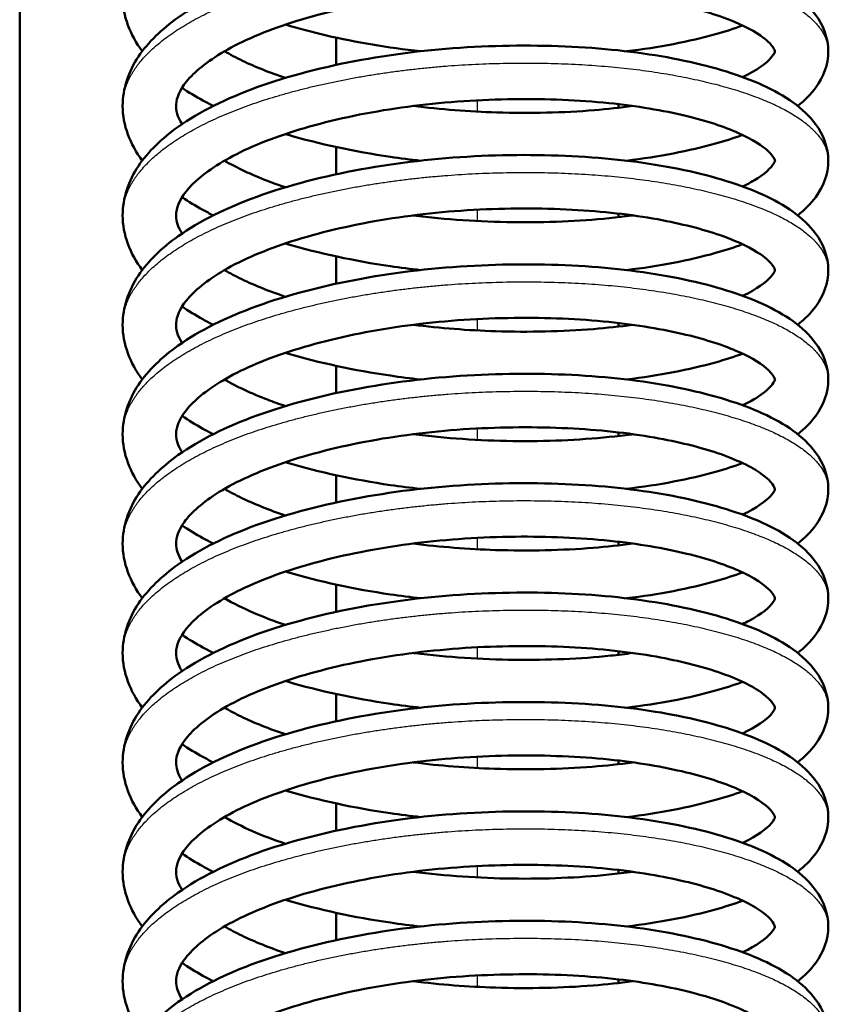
# Model space of a CAD drawing. Header units: millimetres. Extents: x 70 to 1011, y -602 to 1647.
# Tile 16 of 93: x 196 to 212, y 409 to 429. Entities that reach past the tile are written whole.
import ezdxf

# ---------------------------------------------------------------- set-up
doc = ezdxf.new("R2010")
doc.units = ezdxf.units.MM
doc.header["$LTSCALE"] = 0.75
doc.layers.add('Visible', color=7, linetype='Continuous', lineweight=50)
doc.layers.add('Visible Narrow', color=7, linetype='Continuous', lineweight=25)

msp = doc.modelspace()

# ---------------------------------------------------------------- linework, layer by layer
at = {"layer": 'Visible'}
msp.add_line((195.624, 349.32, 12.317), (195.624, 463.688, 12.317), dxfattribs=at)
for points, knots in [([(198.142, 428.204, -13.52), (197.891, 428.538, -12.936), (197.739, 428.931, -12.325), (197.739, 429.682, -11.192), (197.859, 430.035, -10.648), (198.264, 430.64, -9.61), (198.543, 430.907, -9.104), (199.32, 431.457, -8.034), (199.871, 431.731, -7.483), (201.138, 432.19, -6.576), (201.873, 432.381, -6.211), (203.388, 432.657, -5.755), (204.183, 432.749, -5.646), (205.738, 432.828, -5.677), (206.518, 432.824, -5.815), (207.972, 432.728, -6.308), (208.666, 432.635, -6.669), (209.894, 432.374, -7.571), (210.441, 432.206, -8.124), (211.356, 431.789, -9.365), (211.732, 431.534, -10.073), (212.136, 430.986, -11.235), (212.239, 430.722, -11.695), (212.239, 430.182, -12.597), (212.137, 429.919, -13.056), (211.878, 429.566, -13.802), (211.754, 429.442, -14.096), (211.61, 429.328, -14.383)], [93.390831, 93.390831, 93.390831, 93.390831, 93.606227, 93.606227, 93.798639, 93.798639, 93.986627, 93.986627, 94.228308, 94.228308, 94.473953, 94.473953, 94.709974, 94.709974, 94.941142, 94.941142, 95.171529, 95.171529, 95.404784, 95.404784, 95.650707, 95.650707, 95.808752, 95.808752, 95.966113, 95.966113, 96.068229, 96.068229, 96.068229, 96.068229]), ([(198.142, 425.956, -12.678), (197.891, 426.291, -12.094), (197.739, 426.683, -11.483), (197.739, 427.434, -10.35), (197.859, 427.787, -9.806), (198.264, 428.393, -8.768), (198.543, 428.659, -8.262), (199.32, 429.21, -7.192), (199.871, 429.484, -6.641), (201.138, 429.943, -5.734), (201.873, 430.134, -5.369), (203.388, 430.41, -4.913), (204.183, 430.501, -4.804), (205.738, 430.581, -4.835), (206.518, 430.576, -4.973), (207.972, 430.481, -5.466), (208.666, 430.388, -5.827), (209.894, 430.127, -6.729), (210.441, 429.958, -7.282), (211.356, 429.541, -8.523), (211.732, 429.286, -9.231), (212.136, 428.738, -10.393), (212.239, 428.474, -10.853), (212.239, 427.934, -11.755), (212.137, 427.672, -12.214), (211.878, 427.319, -12.96), (211.754, 427.194, -13.254), (211.61, 427.081, -13.542)], [88.986049, 88.986049, 88.986049, 88.986049, 89.201444, 89.201444, 89.393857, 89.393857, 89.581844, 89.581844, 89.823525, 89.823525, 90.069171, 90.069171, 90.305191, 90.305191, 90.536359, 90.536359, 90.766747, 90.766747, 91.000002, 91.000002, 91.245924, 91.245924, 91.40397, 91.40397, 91.561331, 91.561331, 91.663446, 91.663446, 91.663446, 91.663446]), ([(210.479, 427.674, -14.637), (210.77, 427.812, -14.105), (210.97, 427.962, -13.514), (211.144, 428.163, -12.355), (211.139, 428.193, -11.781), (211.138, 428.215, -10.809), (211.138, 428.237, -10.402), (211.058, 428.351, -9.591), (210.974, 428.438, -9.185), (210.667, 428.649, -8.282), (210.404, 428.781, -7.79), (209.729, 429.024, -6.878), (209.3, 429.138, -6.455), (208.301, 429.329, -5.718), (207.709, 429.4, -5.407), (206.447, 429.477, -4.968), (205.758, 429.48, -4.842), (204.387, 429.413, -4.803), (203.689, 429.338, -4.89), (202.384, 429.117, -5.267), (201.759, 428.968, -5.561), (200.674, 428.622, -6.312), (200.198, 428.416, -6.779), (199.473, 427.996, -7.805), (199.208, 427.775, -8.374), (198.902, 427.397, -9.536), (198.848, 427.246, -10.138), (198.833, 426.991, -11.286), (198.861, 426.859, -11.843), (198.959, 426.705, -12.377)], [8.723904, 8.723904, 8.723904, 8.723904, 8.910497, 8.910497, 9.080534, 9.080534, 9.202147, 9.202147, 9.327343, 9.327343, 9.495318, 9.495318, 9.675433, 9.675433, 9.872175, 9.872175, 10.077045, 10.077045, 10.283887, 10.283887, 10.489987, 10.489987, 10.693387, 10.693387, 10.887372, 10.887372, 11.071295, 11.071295, 11.240124, 11.240124, 11.240124, 11.240124]), ([(203.858, 428.204, -18.573), (203.191, 428.278, -18.488), (202.534, 428.388, -18.312), (201.635, 428.596, -17.936), (201.354, 428.67, -17.795), (201.083, 428.751, -17.638)], [97.0194772, 97.0194772, 97.0194772, 97.0194772, 97.2218749, 97.2218749, 97.318214, 97.318214, 97.318214, 97.318214]), ([(210.478, 428.733, -16.073), (210.303, 428.669, -16.273), (210.118, 428.61, -16.464), (209.385, 428.404, -17.14), (208.76, 428.283, -17.565), (208.09, 428.204, -17.888)], [96.2799365, 96.2799365, 96.2799365, 96.2799365, 96.3614444, 96.3614444, 96.5852954, 96.5852954, 96.5852954, 96.5852954]), ([(198.142, 423.709, -11.836), (197.891, 424.043, -11.252), (197.739, 424.436, -10.641), (197.739, 425.187, -9.508), (197.859, 425.54, -8.964), (198.264, 426.145, -7.926), (198.543, 426.412, -7.42), (199.32, 426.962, -6.35), (199.871, 427.236, -5.799), (201.138, 427.695, -4.892), (201.873, 427.886, -4.527), (203.388, 428.162, -4.071), (204.183, 428.254, -3.963), (205.738, 428.333, -3.994), (206.518, 428.329, -4.131), (207.972, 428.233, -4.624), (208.666, 428.14, -4.985), (209.894, 427.879, -5.887), (210.441, 427.711, -6.44), (211.356, 427.294, -7.681), (211.732, 427.039, -8.389), (212.136, 426.491, -9.551), (212.239, 426.227, -10.011), (212.239, 425.687, -10.913), (212.137, 425.424, -11.372), (211.878, 425.071, -12.118), (211.754, 424.947, -12.412), (211.61, 424.833, -12.7)], [84.581266, 84.581266, 84.581266, 84.581266, 84.796662, 84.796662, 84.989074, 84.989074, 85.177062, 85.177062, 85.418743, 85.418743, 85.664388, 85.664388, 85.900409, 85.900409, 86.131577, 86.131577, 86.361965, 86.361965, 86.595219, 86.595219, 86.841142, 86.841142, 86.999187, 86.999187, 87.156548, 87.156548, 87.258664, 87.258664, 87.258664, 87.258664]), ([(199.832, 428.204, -15.313), (199.946, 428.138, -15.475), (200.07, 428.072, -15.63), (200.463, 427.884, -16.072), (200.76, 427.765, -16.341), (201.083, 427.656, -16.579)], [7.4510942, 7.4510942, 7.4510942, 7.4510942, 7.513371, 7.513371, 7.6373451, 7.6373451, 7.6373451, 7.6373451]), ([(199.601, 427.08, -15.658), (199.528, 427.117, -15.585), (199.457, 427.154, -15.511), (199.236, 427.276, -15.27), (199.093, 427.363, -15.097), (198.959, 427.454, -14.919)], [93.1081299, 93.1081299, 93.1081299, 93.1081299, 93.1408903, 93.1408903, 93.2127247, 93.2127247, 93.2127247, 93.2127247]), ([(210.478, 425.427, -13.796), (210.597, 425.483, -13.579), (210.701, 425.54, -13.354), (210.998, 425.73, -12.565), (211.101, 425.861, -11.957), (211.15, 425.964, -10.802), (211.148, 425.946, -10.25), (211.12, 426.016, -9.319), (211.085, 426.074, -8.936), (210.892, 426.259, -8.01), (210.682, 426.397, -7.471), (210.106, 426.652, -6.496), (209.736, 426.774, -6.047), (208.846, 426.989, -5.237), (208.304, 427.08, -4.879), (207.116, 427.201, -4.322), (206.449, 427.229, -4.127), (205.097, 427.212, -3.946), (204.394, 427.166, -3.961), (203.049, 426.997, -4.197), (202.39, 426.871, -4.422), (201.212, 426.562, -5.053), (200.677, 426.375, -5.467), (199.817, 425.97, -6.413), (199.476, 425.748, -6.954), (199.028, 425.339, -8.084), (198.911, 425.154, -8.684), (198.818, 424.848, -9.931), (198.826, 424.722, -10.589), (198.923, 424.52, -11.33), (198.94, 424.49, -11.437), (198.96, 424.459, -11.543)], [12.752834, 12.752834, 12.752834, 12.752834, 12.828475, 12.828475, 13.01202, 13.01202, 13.176716, 13.176716, 13.292222, 13.292222, 13.465923, 13.465923, 13.640466, 13.640466, 13.832685, 13.832685, 14.035847, 14.035847, 14.241977, 14.241977, 14.448614, 14.448614, 14.653361, 14.653361, 14.850815, 14.850815, 15.038179, 15.038179, 15.236873, 15.236873, 15.270471, 15.270471, 15.270471, 15.270471]), ([(203.71, 427.08, -17.688), (204.272, 427.009, -17.787), (204.854, 426.964, -17.815), (206.111, 426.926, -17.714), (206.798, 426.942, -17.55), (207.702, 427.016, -17.179), (207.964, 427.045, -17.05), (208.217, 427.08, -16.904)], [7.9298289, 7.9298289, 7.9298289, 7.9298289, 8.1017745, 8.1017745, 8.3082002, 8.3082002, 8.3957195, 8.3957195, 8.3957195, 8.3957195]), ([(203.86, 425.956, -17.731), (203.651, 425.979, -17.705), (203.445, 426.006, -17.67), (202.497, 426.144, -17.468), (201.775, 426.299, -17.192), (201.113, 426.495, -16.814), (201.099, 426.499, -16.806), (201.084, 426.504, -16.797)], [92.6138689, 92.6138689, 92.6138689, 92.6138689, 92.676854, 92.676854, 92.9075445, 92.9075445, 92.9127976, 92.9127976, 92.9127976, 92.9127976]), ([(210.479, 426.486, -15.23), (210.304, 426.422, -15.43), (210.118, 426.363, -15.622), (209.385, 426.157, -16.298), (208.76, 426.036, -16.723), (208.09, 425.956, -17.046)], [91.8750742, 91.8750742, 91.8750742, 91.8750742, 91.956662, 91.956662, 92.180513, 92.180513, 92.180513, 92.180513]), ([(198.142, 421.461, -10.994), (197.891, 421.796, -10.41), (197.739, 422.188, -9.799), (197.739, 422.939, -8.666), (197.859, 423.292, -8.122), (198.264, 423.898, -7.084), (198.543, 424.164, -6.578), (199.32, 424.715, -5.508), (199.871, 424.989, -4.957), (201.138, 425.448, -4.05), (201.873, 425.639, -3.685), (203.388, 425.915, -3.229), (204.183, 426.006, -3.121), (205.738, 426.086, -3.152), (206.518, 426.081, -3.289), (207.972, 425.986, -3.782), (208.666, 425.893, -4.143), (209.894, 425.632, -5.045), (210.441, 425.463, -5.598), (211.356, 425.046, -6.839), (211.732, 424.791, -7.547), (212.136, 424.243, -8.709), (212.239, 423.979, -9.169), (212.239, 423.439, -10.071), (212.137, 423.177, -10.53), (211.878, 422.824, -11.276), (211.754, 422.699, -11.57), (211.61, 422.586, -11.858)], [80.176484, 80.176484, 80.176484, 80.176484, 80.391879, 80.391879, 80.584292, 80.584292, 80.772279, 80.772279, 81.01396, 81.01396, 81.259606, 81.259606, 81.495626, 81.495626, 81.726795, 81.726795, 81.957182, 81.957182, 82.190437, 82.190437, 82.43636, 82.43636, 82.594405, 82.594405, 82.751766, 82.751766, 82.853881, 82.853881, 82.853881, 82.853881]), ([(199.832, 425.956, -14.472), (200.085, 425.81, -14.828), (200.384, 425.669, -15.156), (200.834, 425.495, -15.546), (200.956, 425.451, -15.644), (201.083, 425.409, -15.736)], [11.4804629, 11.4804629, 11.4804629, 11.4804629, 11.6179555, 11.6179555, 11.6665546, 11.6665546, 11.6665546, 11.6665546]), ([(199.601, 424.833, -14.816), (199.528, 424.869, -14.743), (199.457, 424.907, -14.669), (199.237, 425.028, -14.428), (199.094, 425.115, -14.256), (198.96, 425.206, -14.078)], [88.7033474, 88.7033474, 88.7033474, 88.7033474, 88.7361079, 88.7361079, 88.8077838, 88.8077838, 88.8077838, 88.8077838]), ([(210.479, 423.179, -12.953), (210.767, 423.316, -12.426), (210.965, 423.464, -11.843), (211.144, 423.666, -10.691), (211.139, 423.698, -10.116), (211.139, 423.719, -9.15), (211.138, 423.739, -8.75), (211.063, 423.851, -7.932), (210.978, 423.94, -7.513), (210.668, 424.154, -6.599), (210.405, 424.285, -6.108), (209.731, 424.528, -5.196), (209.302, 424.642, -4.773), (208.303, 424.833, -4.035), (207.712, 424.905, -3.724), (206.45, 424.982, -3.285), (205.761, 424.985, -3.159), (204.39, 424.919, -3.119), (203.692, 424.844, -3.206), (202.386, 424.623, -3.582), (201.762, 424.474, -3.875), (200.676, 424.127, -4.626), (200.199, 423.922, -5.093), (199.474, 423.502, -6.119), (199.209, 423.281, -6.687), (198.902, 422.903, -7.85), (198.848, 422.752, -8.452), (198.832, 422.496, -9.6), (198.861, 422.364, -10.158), (198.959, 422.21, -10.694)], [16.782329, 16.782329, 16.782329, 16.782329, 16.966862, 16.966862, 17.137215, 17.137215, 17.2567, 17.2567, 17.385721, 17.385721, 17.553451, 17.553451, 17.73356, 17.73356, 17.930284, 17.930284, 18.135147, 18.135147, 18.341987, 18.341987, 18.548091, 18.548091, 18.751497, 18.751497, 18.945499, 18.945499, 19.129431, 19.129431, 19.298541, 19.298541, 19.298541, 19.298541]), ([(203.711, 424.832, -16.846), (203.878, 424.811, -16.876), (204.047, 424.792, -16.899), (204.895, 424.71, -16.983), (205.596, 424.683, -16.946), (206.941, 424.701, -16.664), (207.602, 424.748, -16.414), (208.204, 424.83, -16.07), (208.212, 424.831, -16.066), (208.219, 424.832, -16.061)], [11.9588982, 11.9588982, 11.9588982, 11.9588982, 12.0100918, 12.0100918, 12.2156154, 12.2156154, 12.4224615, 12.4224615, 12.4250727, 12.4250727, 12.4250727, 12.4250727]), ([(203.86, 423.709, -16.889), (203.651, 423.732, -16.863), (203.445, 423.758, -16.828), (202.497, 423.897, -16.626), (201.775, 424.052, -16.35), (201.113, 424.247, -15.972), (201.098, 424.252, -15.964), (201.083, 424.256, -15.955)], [88.2090865, 88.2090865, 88.2090865, 88.2090865, 88.2720716, 88.2720716, 88.502762, 88.502762, 88.5081185, 88.5081185, 88.5081185, 88.5081185]), ([(210.478, 424.238, -14.389), (210.303, 424.174, -14.589), (210.118, 424.115, -14.78), (209.385, 423.909, -15.456), (208.76, 423.788, -15.881), (208.09, 423.709, -16.204)], [87.4703711, 87.4703711, 87.4703711, 87.4703711, 87.5518796, 87.5518796, 87.7757306, 87.7757306, 87.7757306, 87.7757306]), ([(198.142, 419.214, -10.153), (197.891, 419.548, -9.568), (197.739, 419.941, -8.957), (197.739, 420.692, -7.824), (197.859, 421.045, -7.28), (198.264, 421.65, -6.242), (198.543, 421.917, -5.736), (199.32, 422.468, -4.666), (199.871, 422.741, -4.115), (201.138, 423.2, -3.208), (201.873, 423.391, -2.843), (203.388, 423.667, -2.387), (204.183, 423.759, -2.279), (205.738, 423.838, -2.31), (206.518, 423.834, -2.447), (207.972, 423.738, -2.941), (208.666, 423.645, -3.301), (209.894, 423.385, -4.203), (210.441, 423.216, -4.756), (211.356, 422.799, -5.997), (211.732, 422.544, -6.705), (212.136, 421.996, -7.867), (212.239, 421.732, -8.327), (212.239, 421.192, -9.23), (212.137, 420.929, -9.688), (211.878, 420.577, -10.434), (211.754, 420.452, -10.728), (211.61, 420.338, -11.016)], [75.771702, 75.771702, 75.771702, 75.771702, 75.987097, 75.987097, 76.17951, 76.17951, 76.367497, 76.367497, 76.609178, 76.609178, 76.854824, 76.854824, 77.090844, 77.090844, 77.322012, 77.322012, 77.5524, 77.5524, 77.785654, 77.785654, 78.031577, 78.031577, 78.189622, 78.189622, 78.346984, 78.346984, 78.449099, 78.449099, 78.449099, 78.449099]), ([(199.832, 423.709, -13.629), (199.942, 423.645, -13.785), (200.062, 423.582, -13.936), (200.453, 423.393, -14.379), (200.755, 423.272, -14.654), (201.083, 423.162, -14.895)], [15.5095073, 15.5095073, 15.5095073, 15.5095073, 15.5697678, 15.5697678, 15.6957595, 15.6957595, 15.6957595, 15.6957595]), ([(199.601, 422.585, -13.974), (199.528, 422.622, -13.901), (199.457, 422.659, -13.827), (199.236, 422.781, -13.586), (199.093, 422.868, -13.413), (198.959, 422.959, -13.235)], [84.298565, 84.298565, 84.298565, 84.298565, 84.3313255, 84.3313255, 84.4031595, 84.4031595, 84.4031595, 84.4031595]), ([(210.478, 420.932, -12.112), (210.596, 420.988, -11.896), (210.7, 421.044, -11.672), (210.997, 421.234, -10.885), (211.101, 421.365, -10.277), (211.15, 421.469, -9.122), (211.148, 421.451, -8.57), (211.12, 421.52, -7.639), (211.086, 421.578, -7.255), (210.893, 421.764, -6.329), (210.683, 421.901, -5.789), (210.108, 422.157, -4.814), (209.737, 422.279, -4.365), (208.848, 422.493, -3.555), (208.306, 422.585, -3.196), (207.118, 422.706, -2.639), (206.452, 422.734, -2.444), (205.1, 422.718, -2.262), (204.396, 422.672, -2.277), (203.051, 422.502, -2.512), (202.392, 422.377, -2.737), (201.214, 422.068, -3.368), (200.679, 421.881, -3.781), (199.819, 421.476, -4.727), (199.477, 421.254, -5.268), (199.028, 420.845, -6.398), (198.911, 420.659, -6.998), (198.818, 420.354, -8.244), (198.826, 420.227, -8.902), (198.923, 420.026, -9.644), (198.94, 419.995, -9.752), (198.96, 419.964, -9.859)], [20.811237, 20.811237, 20.811237, 20.811237, 20.886472, 20.886472, 21.070068, 21.070068, 21.234737, 21.234737, 21.350289, 21.350289, 21.524142, 21.524142, 21.698636, 21.698636, 21.890838, 21.890838, 22.093993, 22.093993, 22.300119, 22.300119, 22.506758, 22.506758, 22.711509, 22.711509, 22.908974, 22.908974, 23.096354, 23.096354, 23.294957, 23.294957, 23.328871, 23.328871, 23.328871, 23.328871]), ([(203.71, 422.585, -16.004), (204.264, 422.515, -16.102), (204.839, 422.471, -16.13), (206.088, 422.431, -16.034), (206.775, 422.446, -15.873), (207.688, 422.52, -15.502), (207.958, 422.549, -15.37), (208.217, 422.585, -15.22)], [15.9882525, 15.9882525, 15.9882525, 15.9882525, 16.1578705, 16.1578705, 16.3642799, 16.3642799, 16.4541308, 16.4541308, 16.4541308, 16.4541308]), ([(203.86, 421.461, -16.047), (203.651, 421.484, -16.021), (203.445, 421.511, -15.986), (202.497, 421.649, -15.784), (201.775, 421.804, -15.508), (201.113, 422, -15.13), (201.099, 422.004, -15.122), (201.084, 422.009, -15.113)], [83.8043041, 83.8043041, 83.8043041, 83.8043041, 83.8672892, 83.8672892, 84.0979796, 84.0979796, 84.1032329, 84.1032329, 84.1032329, 84.1032329]), ([(210.479, 421.991, -13.546), (210.304, 421.927, -13.746), (210.118, 421.868, -13.938), (209.385, 421.662, -14.614), (208.76, 421.541, -15.039), (208.09, 421.461, -15.362)], [83.0655091, 83.0655091, 83.0655091, 83.0655091, 83.1470971, 83.1470971, 83.3709482, 83.3709482, 83.3709482, 83.3709482]), ([(198.142, 416.966, -9.311), (197.891, 417.301, -8.726), (197.739, 417.694, -8.115), (197.739, 418.444, -6.982), (197.859, 418.797, -6.439), (198.264, 419.403, -5.4), (198.543, 419.669, -4.894), (199.32, 420.22, -3.824), (199.871, 420.494, -3.273), (201.138, 420.953, -2.366), (201.873, 421.144, -2.001), (203.388, 421.42, -1.545), (204.183, 421.511, -1.437), (205.738, 421.591, -1.468), (206.518, 421.586, -1.605), (207.972, 421.491, -2.099), (208.666, 421.398, -2.459), (209.894, 421.137, -3.361), (210.441, 420.968, -3.914), (211.356, 420.552, -5.155), (211.732, 420.296, -5.863), (212.136, 419.748, -7.025), (212.239, 419.484, -7.485), (212.239, 418.945, -8.388), (212.137, 418.682, -8.846), (211.878, 418.329, -9.592), (211.754, 418.204, -9.886), (211.61, 418.091, -10.174)], [71.366919, 71.366919, 71.366919, 71.366919, 71.582315, 71.582315, 71.774727, 71.774727, 71.962715, 71.962715, 72.204395, 72.204395, 72.450041, 72.450041, 72.686062, 72.686062, 72.91723, 72.91723, 73.147617, 73.147617, 73.380872, 73.380872, 73.626795, 73.626795, 73.78484, 73.78484, 73.942201, 73.942201, 74.044317, 74.044317, 74.044317, 74.044317]), ([(199.832, 421.461, -12.788), (200.084, 421.316, -13.143), (200.382, 421.174, -13.47), (200.832, 421.001, -13.86), (200.955, 420.957, -13.959), (201.083, 420.914, -14.053)], [19.538866, 19.538866, 19.538866, 19.538866, 19.6759692, 19.6759692, 19.7249576, 19.7249576, 19.7249576, 19.7249576]), ([(199.601, 420.338, -13.132), (199.528, 420.374, -13.059), (199.457, 420.412, -12.985), (199.237, 420.533, -12.744), (199.094, 420.62, -12.572), (198.96, 420.711, -12.394)], [79.8937826, 79.8937826, 79.8937826, 79.8937826, 79.9265431, 79.9265431, 79.9982186, 79.9982186, 79.9982186, 79.9982186]), ([(210.479, 418.684, -11.269), (210.767, 418.821, -10.743), (210.965, 418.969, -10.16), (211.143, 419.171, -9.009), (211.139, 419.203, -8.434), (211.138, 419.233, -7.063), (211.105, 419.351, -6.237), (210.667, 419.663, -4.891), (210.354, 419.817, -4.324), (209.597, 420.072, -3.37), (209.154, 420.182, -2.962), (208.127, 420.363, -2.249), (207.518, 420.428, -1.953), (206.235, 420.49, -1.554), (205.545, 420.486, -1.45), (204.178, 420.404, -1.454), (203.483, 420.321, -1.563), (202.193, 420.085, -1.981), (201.579, 419.93, -2.293), (200.529, 419.573, -3.077), (200.073, 419.365, -3.554), (199.388, 418.943, -4.599), (199.143, 418.722, -5.178), (198.88, 418.359, -6.348), (198.838, 418.217, -6.944), (198.84, 417.977, -8.026), (198.873, 417.854, -8.52), (198.959, 417.716, -8.998)], [24.84073, 24.84073, 24.84073, 24.84073, 25.025042, 25.025042, 25.19543, 25.19543, 25.436512, 25.436512, 25.630294, 25.630294, 25.809993, 25.809993, 26.009196, 26.009196, 26.213265, 26.213265, 26.420244, 26.420244, 26.626195, 26.626195, 26.827871, 26.827871, 27.021885, 27.021885, 27.203785, 27.203785, 27.354128, 27.354128, 27.354128, 27.354128]), ([(203.711, 420.338, -15.162), (203.877, 420.316, -15.192), (204.044, 420.298, -15.215), (204.89, 420.215, -15.299), (205.592, 420.188, -15.262), (206.937, 420.206, -14.981), (207.598, 420.253, -14.732), (208.202, 420.335, -14.387), (208.211, 420.336, -14.382), (208.219, 420.338, -14.377)], [20.0172885, 20.0172885, 20.0172885, 20.0172885, 20.068069, 20.068069, 20.2735881, 20.2735881, 20.4804327, 20.4804327, 20.4835082, 20.4835082, 20.4835082, 20.4835082]), ([(203.86, 419.214, -15.205), (203.651, 419.237, -15.179), (203.445, 419.263, -15.144), (202.497, 419.402, -14.942), (201.775, 419.557, -14.667), (201.113, 419.753, -14.288), (201.098, 419.757, -14.28), (201.083, 419.761, -14.271)], [79.3995216, 79.3995216, 79.3995216, 79.3995216, 79.4625067, 79.4625067, 79.6931972, 79.6931972, 79.6985637, 79.6985637, 79.6985637, 79.6985637]), ([(210.478, 419.743, -12.706), (210.303, 419.679, -12.905), (210.117, 419.62, -13.096), (209.385, 419.414, -13.772), (208.76, 419.293, -14.197), (208.09, 419.214, -14.52)], [78.6608821, 78.6608821, 78.6608821, 78.6608821, 78.7423147, 78.7423147, 78.9661657, 78.9661657, 78.9661657, 78.9661657]), ([(198.142, 414.719, -8.469), (197.891, 415.053, -7.884), (197.739, 415.446, -7.273), (197.739, 416.197, -6.14), (197.859, 416.55, -5.597), (198.264, 417.155, -4.558), (198.543, 417.422, -4.052), (199.32, 417.973, -2.982), (199.871, 418.246, -2.431), (201.138, 418.706, -1.524), (201.873, 418.896, -1.159), (203.388, 419.172, -0.703), (204.183, 419.264, -0.595), (205.738, 419.343, -0.626), (206.518, 419.339, -0.763), (207.972, 419.243, -1.257), (208.666, 419.15, -1.617), (209.894, 418.89, -2.519), (210.441, 418.721, -3.072), (211.356, 418.304, -4.313), (211.732, 418.049, -5.021), (212.136, 417.501, -6.183), (212.239, 417.237, -6.643), (212.239, 416.697, -7.546), (212.137, 416.434, -8.004), (211.878, 416.082, -8.75), (211.754, 415.957, -9.044), (211.61, 415.843, -9.332)], [66.962137, 66.962137, 66.962137, 66.962137, 67.177532, 67.177532, 67.369945, 67.369945, 67.557932, 67.557932, 67.799613, 67.799613, 68.045259, 68.045259, 68.281279, 68.281279, 68.512447, 68.512447, 68.742835, 68.742835, 68.976089, 68.976089, 69.222012, 69.222012, 69.380057, 69.380057, 69.537419, 69.537419, 69.639534, 69.639534, 69.639534, 69.639534]), ([(199.832, 419.214, -11.945), (199.942, 419.15, -12.101), (200.061, 419.087, -12.251), (200.452, 418.898, -12.694), (200.754, 418.777, -12.969), (201.083, 418.667, -13.211)], [23.5679191, 23.5679191, 23.5679191, 23.5679191, 23.6279521, 23.6279521, 23.7541601, 23.7541601, 23.7541601, 23.7541601]), ([(199.601, 418.09, -12.29), (199.528, 418.127, -12.217), (199.457, 418.164, -12.143), (199.237, 418.286, -11.902), (199.093, 418.373, -11.73), (198.959, 418.464, -11.552)], [75.4890002, 75.4890002, 75.4890002, 75.4890002, 75.5217606, 75.5217606, 75.593571, 75.593571, 75.593571, 75.593571]), ([(210.478, 416.437, -10.427), (210.525, 416.459, -10.342), (210.57, 416.481, -10.256), (210.876, 416.644, -9.616), (211.04, 416.793, -9.005), (211.152, 416.955, -7.84), (211.142, 416.956, -7.282), (211.135, 416.992, -6.29), (211.12, 417.039, -5.847), (210.944, 417.231, -4.782), (210.718, 417.392, -4.162), (210.107, 417.662, -3.132), (209.745, 417.781, -2.691), (208.866, 417.995, -1.885), (208.325, 418.087, -1.524), (207.139, 418.21, -0.963), (206.474, 418.239, -0.766), (205.123, 418.224, -0.579), (204.419, 418.179, -0.591), (203.074, 418.011, -0.822), (202.414, 417.886, -1.045), (201.233, 417.579, -1.671), (200.696, 417.393, -2.083), (199.831, 416.988, -3.025), (199.487, 416.766, -3.565), (199.033, 416.357, -4.694), (198.914, 416.17, -5.294), (198.818, 415.864, -6.538), (198.825, 415.738, -7.193), (198.92, 415.536, -7.942), (198.938, 415.503, -8.059), (198.96, 415.469, -8.175)], [28.86705, 28.86705, 28.86705, 28.86705, 28.896835, 28.896835, 29.085582, 29.085582, 29.251405, 29.251405, 29.383437, 29.383437, 29.580489, 29.580489, 29.751751, 29.751751, 29.944027, 29.944027, 30.1471, 30.1471, 30.353197, 30.353197, 30.559848, 30.559848, 30.764634, 30.764634, 30.962201, 30.962201, 31.149717, 31.149717, 31.347521, 31.347521, 31.384273, 31.384273, 31.384273, 31.384273]), ([(203.71, 418.09, -14.32), (204.264, 418.02, -14.418), (204.837, 417.976, -14.446), (206.085, 417.936, -14.35), (206.773, 417.951, -14.189), (207.686, 418.025, -13.819), (207.957, 418.054, -13.686), (208.217, 418.09, -13.536)], [24.0466545, 24.0466545, 24.0466545, 24.0466545, 24.2160224, 24.2160224, 24.42243, 24.42243, 24.5125381, 24.5125381, 24.5125381, 24.5125381]), ([(203.86, 416.966, -14.363), (203.651, 416.989, -14.337), (203.445, 417.016, -14.302), (202.497, 417.154, -14.1), (201.775, 417.31, -13.825), (201.113, 417.505, -13.446), (201.099, 417.509, -13.438), (201.084, 417.514, -13.429)], [74.9947392, 74.9947392, 74.9947392, 74.9947392, 75.0577243, 75.0577243, 75.2884148, 75.2884148, 75.2936694, 75.2936694, 75.2936694, 75.2936694]), ([(210.479, 417.496, -11.863), (210.304, 417.432, -12.063), (210.118, 417.373, -12.254), (209.385, 417.167, -12.93), (208.76, 417.046, -13.355), (208.09, 416.966, -13.678)], [74.2559591, 74.2559591, 74.2559591, 74.2559591, 74.3375323, 74.3375323, 74.5613833, 74.5613833, 74.5613833, 74.5613833]), ([(198.142, 412.472, -7.627), (197.891, 412.806, -7.042), (197.739, 413.199, -6.431), (197.739, 413.949, -5.298), (197.859, 414.302, -4.755), (198.264, 414.908, -3.717), (198.543, 415.174, -3.21), (199.32, 415.725, -2.14), (199.871, 415.999, -1.589), (201.138, 416.458, -0.682), (201.873, 416.649, -0.318), (203.388, 416.925, 0.138), (204.183, 417.016, 0.247), (205.738, 417.096, 0.216), (206.518, 417.092, 0.079), (207.972, 416.996, -0.415), (208.666, 416.903, -0.776), (209.894, 416.642, -1.677), (210.441, 416.474, -2.23), (211.356, 416.057, -3.471), (211.732, 415.801, -4.179), (212.136, 415.253, -5.341), (212.239, 414.989, -5.801), (212.239, 414.45, -6.704), (212.137, 414.187, -7.162), (211.878, 413.834, -7.908), (211.754, 413.709, -8.202), (211.61, 413.596, -8.49)], [62.557354, 62.557354, 62.557354, 62.557354, 62.77275, 62.77275, 62.965162, 62.965162, 63.15315, 63.15315, 63.394831, 63.394831, 63.640476, 63.640476, 63.876497, 63.876497, 64.107665, 64.107665, 64.338053, 64.338053, 64.571307, 64.571307, 64.81723, 64.81723, 64.975275, 64.975275, 65.132636, 65.132636, 65.234752, 65.234752, 65.234752, 65.234752]), ([(199.833, 416.967, -11.104), (200.012, 416.863, -11.356), (200.212, 416.762, -11.593), (200.632, 416.58, -12.011), (200.851, 416.497, -12.198), (201.083, 416.419, -12.369)], [27.5947022, 27.5947022, 27.5947022, 27.5947022, 27.691596, 27.691596, 27.7806607, 27.7806607, 27.7806607, 27.7806607]), ([(199.601, 415.843, -11.448), (199.528, 415.879, -11.375), (199.457, 415.917, -11.301), (199.237, 416.038, -11.06), (199.094, 416.125, -10.888), (198.96, 416.216, -10.711)], [71.0842177, 71.0842177, 71.0842177, 71.0842177, 71.1169782, 71.1169782, 71.1886515, 71.1886515, 71.1886515, 71.1886515]), ([(210.478, 414.189, -9.585), (210.764, 414.325, -9.065), (210.961, 414.47, -8.489), (211.143, 414.673, -7.344), (211.139, 414.708, -6.767), (211.138, 414.737, -5.409), (211.11, 414.848, -4.598), (210.689, 415.156, -3.251), (210.376, 415.313, -2.673), (209.62, 415.57, -1.71), (209.181, 415.681, -1.301), (208.162, 415.863, -0.584), (207.554, 415.93, -0.285), (206.275, 415.995, 0.122), (205.586, 415.992, 0.229), (204.219, 415.913, 0.234), (203.523, 415.832, 0.129), (202.23, 415.599, -0.28), (201.614, 415.445, -0.589), (200.557, 415.09, -1.367), (200.098, 414.883, -1.841), (199.405, 414.461, -2.882), (199.155, 414.239, -3.459), (198.884, 413.874, -4.627), (198.84, 413.73, -5.223), (198.838, 413.488, -6.318), (198.871, 413.362, -6.826), (198.959, 413.221, -7.316)], [32.896138, 32.896138, 32.896138, 32.896138, 33.078487, 33.078487, 33.24918, 33.24918, 33.486199, 33.486199, 33.682608, 33.682608, 33.861595, 33.861595, 34.060637, 34.060637, 34.264608, 34.264608, 34.471584, 34.471584, 34.677558, 34.677558, 34.879355, 34.879355, 35.073583, 35.073583, 35.255425, 35.255425, 35.409815, 35.409815, 35.409815, 35.409815]), ([(203.71, 415.843, -13.478), (203.722, 415.841, -13.48), (203.734, 415.84, -13.482), (204.413, 415.755, -13.599), (205.113, 415.71, -13.612), (206.472, 415.694, -13.427), (207.15, 415.723, -13.226), (207.921, 415.804, -12.858), (208.071, 415.822, -12.779), (208.218, 415.843, -12.694)], [28.0730611, 28.0730611, 28.0730611, 28.0730611, 28.076645, 28.076645, 28.2815658, 28.2815658, 28.4882086, 28.4882086, 28.539219, 28.539219, 28.539219, 28.539219]), ([(203.86, 414.719, -13.521), (203.651, 414.742, -13.495), (203.445, 414.768, -13.46), (202.497, 414.907, -13.259), (201.775, 415.062, -12.983), (201.113, 415.258, -12.604), (201.098, 415.262, -12.596), (201.083, 415.267, -12.587)], [70.5899568, 70.5899568, 70.5899568, 70.5899568, 70.6529419, 70.6529419, 70.8836323, 70.8836323, 70.8889986, 70.8889986, 70.8889986, 70.8889986]), ([(210.478, 415.248, -11.022), (210.303, 415.184, -11.221), (210.117, 415.125, -11.412), (209.385, 414.919, -12.088), (208.76, 414.798, -12.513), (208.09, 414.719, -12.836)], [69.8513316, 69.8513316, 69.8513316, 69.8513316, 69.9327498, 69.9327498, 70.1566009, 70.1566009, 70.1566009, 70.1566009]), ([(198.142, 410.224, -6.785), (197.891, 410.558, -6.2), (197.739, 410.951, -5.589), (197.739, 411.702, -4.456), (197.859, 412.055, -3.913), (198.264, 412.66, -2.875), (198.543, 412.927, -2.368), (199.32, 413.478, -1.299), (199.871, 413.751, -0.747), (201.138, 414.211, 0.16), (201.873, 414.401, 0.524), (203.388, 414.677, 0.98), (204.183, 414.769, 1.089), (205.738, 414.848, 1.058), (206.518, 414.844, 0.921), (207.972, 414.748, 0.427), (208.666, 414.656, 0.066), (209.894, 414.395, -0.835), (210.441, 414.226, -1.388), (211.356, 413.809, -2.629), (211.732, 413.554, -3.337), (212.136, 413.006, -4.499), (212.239, 412.742, -4.96), (212.239, 412.202, -5.862), (212.137, 411.939, -6.32), (211.878, 411.587, -7.066), (211.754, 411.462, -7.36), (211.61, 411.348, -7.648)], [58.152572, 58.152572, 58.152572, 58.152572, 58.367967, 58.367967, 58.56038, 58.56038, 58.748367, 58.748367, 58.990048, 58.990048, 59.235694, 59.235694, 59.471714, 59.471714, 59.702882, 59.702882, 59.93327, 59.93327, 60.166525, 60.166525, 60.412447, 60.412447, 60.570493, 60.570493, 60.727854, 60.727854, 60.829969, 60.829969, 60.829969, 60.829969]), ([(199.832, 414.719, -10.261), (199.939, 414.657, -10.412), (200.053, 414.596, -10.557), (200.443, 414.407, -11.002), (200.75, 414.284, -11.282), (201.083, 414.172, -11.527)], [31.6233139, 31.6233139, 31.6233139, 31.6233139, 31.6814345, 31.6814345, 31.8095598, 31.8095598, 31.8095598, 31.8095598]), ([(199.601, 413.595, -10.606), (199.528, 413.632, -10.533), (199.457, 413.669, -10.459), (199.237, 413.791, -10.218), (199.093, 413.878, -10.046), (198.959, 413.969, -9.868)], [66.6794353, 66.6794353, 66.6794353, 66.6794353, 66.7121958, 66.7121958, 66.7840109, 66.7840109, 66.7840109, 66.7840109]), ([(210.478, 411.942, -8.743), (210.518, 411.961, -8.671), (210.557, 411.98, -8.597), (210.863, 412.139, -7.971), (211.032, 412.29, -7.36), (211.152, 412.457, -6.193), (211.141, 412.462, -5.634), (211.135, 412.495, -4.632), (211.122, 412.541, -4.18), (210.945, 412.736, -3.097), (210.715, 412.899, -2.468), (210.096, 413.171, -1.432), (209.732, 413.29, -0.993), (208.851, 413.503, -0.189), (208.309, 413.595, 0.17), (207.12, 413.716, 0.728), (206.454, 413.744, 0.923), (205.102, 413.728, 1.105), (204.398, 413.682, 1.091), (203.053, 413.512, 0.856), (202.394, 413.387, 0.631), (201.216, 413.079, 0.001), (200.68, 412.892, -0.412), (199.82, 412.487, -1.357), (199.478, 412.265, -1.898), (199.029, 411.856, -3.028), (198.911, 411.67, -3.628), (198.818, 411.365, -4.875), (198.826, 411.238, -5.532), (198.923, 411.037, -6.274), (198.94, 411.006, -6.383), (198.96, 410.974, -6.491)], [36.922546, 36.922546, 36.922546, 36.922546, 36.947984, 36.947984, 37.137172, 37.137172, 37.303415, 37.303415, 37.438054, 37.438054, 37.637887, 37.637887, 37.809032, 37.809032, 38.001482, 38.001482, 38.204615, 38.204615, 38.410739, 38.410739, 38.617379, 38.617379, 38.822132, 38.822132, 39.019607, 39.019607, 39.207, 39.207, 39.405527, 39.405527, 39.439711, 39.439711, 39.439711, 39.439711]), ([(203.71, 413.595, -12.636), (204.257, 413.526, -12.733), (204.822, 413.482, -12.762), (206.063, 413.441, -12.67), (206.751, 413.455, -12.512), (207.673, 413.528, -12.141), (207.95, 413.558, -12.006), (208.217, 413.595, -11.852)], [32.102062, 32.102062, 32.102062, 32.102062, 32.2692152, 32.2692152, 32.475607, 32.475607, 32.5679282, 32.5679282, 32.5679282, 32.5679282]), ([(203.86, 412.472, -12.679), (203.651, 412.494, -12.653), (203.445, 412.521, -12.618), (202.497, 412.659, -12.417), (201.775, 412.815, -12.141), (201.113, 413.01, -11.763), (201.099, 413.014, -11.754), (201.084, 413.019, -11.746)], [66.1851744, 66.1851744, 66.1851744, 66.1851744, 66.2481595, 66.2481595, 66.4788499, 66.4788499, 66.4841033, 66.4841033, 66.4841033, 66.4841033]), ([(210.479, 413.001, -10.179), (210.304, 412.937, -10.379), (210.118, 412.878, -10.57), (209.385, 412.672, -11.247), (208.76, 412.551, -11.671), (208.09, 412.471, -11.994)], [65.4464025, 65.4464025, 65.4464025, 65.4464025, 65.5279674, 65.5279674, 65.7518185, 65.7518185, 65.7518185, 65.7518185]), ([(198.142, 407.977, -5.943), (197.891, 408.311, -5.358), (197.739, 408.704, -4.747), (197.739, 409.455, -3.614), (197.859, 409.807, -3.071), (198.264, 410.413, -2.033), (198.543, 410.679, -1.526), (199.32, 411.23, -0.457), (199.871, 411.504, 0.095), (201.138, 411.963, 1.002), (201.873, 412.154, 1.366), (203.388, 412.43, 1.822), (204.183, 412.521, 1.931), (205.738, 412.601, 1.9), (206.518, 412.597, 1.763), (207.972, 412.501, 1.269), (208.666, 412.408, 0.908), (209.894, 412.147, 0.007), (210.441, 411.979, -0.546), (211.356, 411.562, -1.787), (211.732, 411.307, -2.495), (212.136, 410.758, -3.657), (212.239, 410.494, -4.118), (212.239, 409.955, -5.02), (212.137, 409.692, -5.478), (211.878, 409.339, -6.224), (211.754, 409.215, -6.518), (211.61, 409.101, -6.806)], [53.747789, 53.747789, 53.747789, 53.747789, 53.963185, 53.963185, 54.155597, 54.155597, 54.343585, 54.343585, 54.585266, 54.585266, 54.830911, 54.830911, 55.066932, 55.066932, 55.2981, 55.2981, 55.528488, 55.528488, 55.761742, 55.761742, 56.007665, 56.007665, 56.16571, 56.16571, 56.323072, 56.323072, 56.425187, 56.425187, 56.425187, 56.425187]), ([(199.833, 412.472, -9.42), (200.005, 412.372, -9.662), (200.197, 412.275, -9.891), (200.614, 412.092, -10.312), (200.841, 412.005, -10.507), (201.083, 411.924, -10.685)], [35.6501724, 35.6501724, 35.6501724, 35.6501724, 35.7432772, 35.7432772, 35.8361385, 35.8361385, 35.8361385, 35.8361385]), ([(199.601, 411.348, -9.764), (199.528, 411.384, -9.691), (199.457, 411.422, -9.617), (199.237, 411.543, -9.376), (199.094, 411.63, -9.204), (198.96, 411.721, -9.027)], [62.2746529, 62.2746529, 62.2746529, 62.2746529, 62.3074134, 62.3074134, 62.3790887, 62.3790887, 62.3790887, 62.3790887]), ([(210.479, 409.694, -7.901), (210.766, 409.831, -7.376), (210.965, 409.978, -6.794), (211.143, 410.181, -5.643), (211.139, 410.213, -5.068), (211.138, 410.243, -3.698), (211.106, 410.361, -2.874), (210.669, 410.672, -1.528), (210.357, 410.826, -0.96), (209.599, 411.081, -0.005), (209.157, 411.191, 0.404), (208.131, 411.372, 1.117), (207.521, 411.438, 1.413), (206.239, 411.501, 1.813), (205.55, 411.497, 1.917), (204.182, 411.415, 1.915), (203.487, 411.332, 1.806), (202.196, 411.096, 1.389), (201.583, 410.941, 1.077), (200.531, 410.585, 0.293), (200.076, 410.377, -0.184), (199.39, 409.954, -1.228), (199.144, 409.733, -1.806), (198.88, 409.37, -2.976), (198.838, 409.228, -3.573), (198.84, 408.988, -4.655), (198.873, 408.864, -5.151), (198.959, 408.726, -5.631)], [40.95157, 40.95157, 40.95157, 40.95157, 41.135694, 41.135694, 41.306111, 41.306111, 41.546795, 41.546795, 41.740822, 41.740822, 41.920452, 41.920452, 42.119639, 42.119639, 42.323699, 42.323699, 42.530677, 42.530677, 42.73663, 42.73663, 42.938319, 42.938319, 43.132355, 43.132355, 43.314247, 43.314247, 43.464995, 43.464995, 43.464995, 43.464995]), ([(203.71, 411.348, -11.794), (204.375, 411.263, -11.912), (205.07, 411.217, -11.929), (206.428, 411.198, -11.754), (207.106, 411.226, -11.557), (207.894, 411.306, -11.188), (208.058, 411.326, -11.102), (208.218, 411.348, -11.01)], [36.1285626, 36.1285626, 36.1285626, 36.1285626, 36.3325245, 36.3325245, 36.5391438, 36.5391438, 36.5946869, 36.5946869, 36.5946869, 36.5946869]), ([(203.86, 410.224, -11.838), (203.651, 410.247, -11.811), (203.445, 410.273, -11.776), (202.497, 410.412, -11.575), (201.775, 410.567, -11.299), (201.113, 410.763, -10.92), (201.098, 410.767, -10.912), (201.083, 410.772, -10.903)], [61.7803919, 61.7803919, 61.7803919, 61.7803919, 61.843377, 61.843377, 62.0740675, 62.0740675, 62.079434, 62.079434, 62.079434, 62.079434]), ([(210.478, 410.753, -9.338), (210.303, 410.689, -9.537), (210.117, 410.63, -9.729), (209.385, 410.424, -10.405), (208.76, 410.303, -10.829), (208.09, 410.224, -11.152)], [61.0417538, 61.0417538, 61.0417538, 61.0417538, 61.123185, 61.123185, 61.347036, 61.347036, 61.347036, 61.347036]), ([(198.142, 405.729, -5.101), (197.891, 406.063, -4.516), (197.739, 406.456, -3.905), (197.739, 407.207, -2.772), (197.859, 407.56, -2.229), (198.264, 408.165, -1.191), (198.543, 408.432, -0.684), (199.32, 408.983, 0.385), (199.871, 409.256, 0.937), (201.138, 409.716, 1.844), (201.873, 409.906, 2.208), (203.388, 410.182, 2.664), (204.183, 410.274, 2.773), (205.738, 410.354, 2.742), (206.518, 410.349, 2.605), (207.972, 410.254, 2.111), (208.666, 410.161, 1.75), (209.894, 409.9, 0.849), (210.441, 409.731, 0.296), (211.356, 409.314, -0.945), (211.732, 409.059, -1.653), (212.136, 408.511, -2.815), (212.239, 408.247, -3.276), (212.239, 407.707, -4.178), (212.137, 407.444, -4.636), (211.878, 407.092, -5.383), (211.754, 406.967, -5.676), (211.61, 406.853, -5.964)], [49.343007, 49.343007, 49.343007, 49.343007, 49.558403, 49.558403, 49.750815, 49.750815, 49.938802, 49.938802, 50.180483, 50.180483, 50.426129, 50.426129, 50.662149, 50.662149, 50.893318, 50.893318, 51.123705, 51.123705, 51.35696, 51.35696, 51.602883, 51.602883, 51.760928, 51.760928, 51.918289, 51.918289, 52.020404, 52.020404, 52.020404, 52.020404]), ([(199.832, 410.224, -8.577), (199.942, 410.16, -8.733), (200.06, 410.098, -8.882), (200.451, 409.909, -9.326), (200.754, 409.787, -9.601), (201.083, 409.677, -9.843)], [39.6787578, 39.6787578, 39.6787578, 39.6787578, 39.7386073, 39.7386073, 39.8649993, 39.8649993, 39.8649993, 39.8649993]), ([(199.601, 409.1, -8.922), (199.528, 409.137, -8.849), (199.457, 409.174, -8.775), (199.237, 409.296, -8.534), (199.093, 409.383, -8.362), (198.959, 409.474, -8.184)], [57.8698705, 57.8698705, 57.8698705, 57.8698705, 57.9026309, 57.9026309, 57.9744418, 57.9744418, 57.9744418, 57.9744418]), ([(210.478, 407.447, -7.06), (210.524, 407.469, -6.976), (210.568, 407.49, -6.891), (210.875, 407.653, -6.252), (211.039, 407.802, -5.641), (211.152, 407.965, -4.476), (211.142, 407.967, -3.918), (211.132, 408.018, -2.467), (211.018, 408.215, -1.546), (210.367, 408.576, -0.114), (209.943, 408.736, 0.47), (208.995, 408.979, 1.382), (208.481, 409.073, 1.746), (207.332, 409.206, 2.334), (206.675, 409.243, 2.55), (205.332, 409.242, 2.778), (204.629, 409.206, 2.788), (203.275, 409.053, 2.599), (202.607, 408.936, 2.397), (201.403, 408.641, 1.808), (200.85, 408.46, 1.414), (199.948, 408.063, 0.498), (199.582, 407.843, -0.032), (199.085, 407.427, -1.148), (198.944, 407.232, -1.747), (198.822, 406.918, -2.97), (198.821, 406.796, -3.604), (198.898, 406.59, -4.418), (198.924, 406.536, -4.613), (198.96, 406.479, -4.807)], [44.9779, 44.9779, 44.9779, 44.9779, 45.007243, 45.007243, 45.196035, 45.196035, 45.361899, 45.361899, 45.631463, 45.631463, 45.845924, 45.845924, 46.032627, 46.032627, 46.235308, 46.235308, 46.441105, 46.441105, 46.64786, 46.64786, 46.852944, 46.852944, 47.051389, 47.051389, 47.240155, 47.240155, 47.431942, 47.431942, 47.493089, 47.493089, 47.493089, 47.493089]), ([(203.71, 409.1, -10.952), (204.263, 409.03, -11.05), (204.836, 408.986, -11.079), (206.083, 408.946, -10.983), (206.771, 408.961, -10.822), (207.685, 409.035, -10.451), (207.957, 409.064, -10.319), (208.217, 409.1, -10.168)], [40.1575098, 40.1575098, 40.1575098, 40.1575098, 40.3266499, 40.3266499, 40.533056, 40.533056, 40.6234413, 40.6234413, 40.6234413, 40.6234413])]:
    msp.add_open_spline(points, degree=3, knots=knots, dxfattribs=at)
at = {"layer": 'Visible', "extrusion": (1, 0, 0)}
for points in [[(202.128, 427.924, -76.946), (202.128, 428.111, -76.892), (202.128, 428.297, -76.837), (202.128, 428.484, -76.782)], [(207.928, 427.117, -77.176), (207.928, 427.092, -77.183), (207.928, 427.068, -77.19), (207.928, 427.043, -77.196)], [(202.128, 425.676, -77.566), (202.128, 425.863, -77.517), (202.128, 426.05, -77.467), (202.128, 426.236, -77.417)], [(207.928, 424.869, -77.773), (207.928, 424.845, -77.779), (207.928, 424.82, -77.785), (207.928, 424.796, -77.791)], [(202.128, 423.429, -78.122), (202.128, 423.616, -78.079), (202.128, 423.802, -78.034), (202.128, 423.989, -77.989)], [(207.928, 422.622, -78.307), (207.928, 422.597, -78.312), (207.928, 422.573, -78.318), (207.928, 422.548, -78.323)], [(202.128, 421.182, -78.616), (202.128, 421.368, -78.578), (202.128, 421.555, -78.539), (202.128, 421.741, -78.499)], [(207.928, 420.374, -78.779), (207.928, 420.35, -78.783), (207.928, 420.325, -78.788), (207.928, 420.301, -78.793)], [(202.128, 418.934, -79.048), (202.128, 419.121, -79.015), (202.128, 419.307, -78.981), (202.128, 419.494, -78.946)], [(207.928, 418.127, -79.187), (207.928, 418.103, -79.192), (207.928, 418.078, -79.196), (207.928, 418.053, -79.2)], [(202.128, 416.687, -79.416), (202.128, 416.873, -79.388), (202.128, 417.06, -79.36), (202.128, 417.246, -79.33)], [(207.928, 415.879, -79.533), (207.928, 415.855, -79.536), (207.928, 415.83, -79.54), (207.928, 415.806, -79.543)], [(202.128, 414.439, -79.721), (202.128, 414.626, -79.698), (202.128, 414.812, -79.675), (202.128, 414.999, -79.651)], [(207.928, 413.632, -79.814), (207.928, 413.608, -79.817), (207.928, 413.583, -79.82), (207.928, 413.559, -79.822)], [(202.128, 412.192, -79.96), (202.128, 412.378, -79.943), (202.128, 412.565, -79.925), (202.128, 412.752, -79.907)], [(207.928, 411.385, -80.03), (207.928, 411.36, -80.032), (207.928, 411.335, -80.034), (207.928, 411.311, -80.036)], [(202.128, 409.944, -80.134), (202.128, 410.131, -80.122), (202.128, 410.317, -80.11), (202.128, 410.504, -80.097)], [(207.928, 409.137, -80.18), (207.928, 409.113, -80.181), (207.928, 409.088, -80.182), (207.928, 409.064, -80.183)]]:
    msp.add_open_spline(points, degree=3, dxfattribs=at)
at = {"layer": 'Visible Narrow'}
for points, knots in [([(197.739, 427.08, -10.884), (197.739, 427.54, -9.831), (198.094, 427.978, -8.828), (198.822, 428.877, -6.772), (200.727, 429.475, -5.518), (202.633, 430.073, -4.263), (204.989, 430.185, -4.306), (207.345, 430.298, -4.348), (209.25, 429.924, -5.686), (211.156, 429.551, -7.025), (211.884, 428.877, -9.165), (212.239, 428.549, -10.208), (212.239, 428.204, -11.305)], [-0.11956522, -0.11956522, -0.11956522, -0.1173913, -0.1173913, -0.11304348, -0.11304348, -0.10869565, -0.10869565, -0.10434783, -0.10434783, -0.1, -0.1, -0.09782609, -0.09782609, -0.09782609]), ([(197.739, 424.833, -10.042), (197.739, 425.293, -8.989), (198.094, 425.731, -7.986), (198.822, 426.629, -5.931), (200.727, 427.227, -4.676), (202.633, 427.825, -3.421), (204.989, 427.938, -3.464), (207.345, 428.05, -3.506), (209.25, 427.677, -4.844), (211.156, 427.303, -6.183), (211.884, 426.63, -8.323), (212.239, 426.302, -9.366), (212.239, 425.956, -10.463)], [-0.16304348, -0.16304348, -0.16304348, -0.16086957, -0.16086957, -0.15652174, -0.15652174, -0.15217391, -0.15217391, -0.14782609, -0.14782609, -0.14347826, -0.14347826, -0.14130435, -0.14130435, -0.14130435]), ([(197.739, 422.585, -9.2), (197.739, 423.045, -8.147), (198.094, 423.483, -7.144), (198.822, 424.382, -5.089), (200.727, 424.98, -3.834), (202.633, 425.578, -2.58), (204.989, 425.69, -2.622), (207.345, 425.803, -2.664), (209.25, 425.429, -4.002), (211.156, 425.056, -5.341), (211.884, 424.382, -7.481), (212.239, 424.054, -8.524), (212.239, 423.709, -9.621)], [-0.20652174, -0.20652174, -0.20652174, -0.20434783, -0.20434783, -0.2, -0.2, -0.19565217, -0.19565217, -0.19130435, -0.19130435, -0.18695652, -0.18695652, -0.18478261, -0.18478261, -0.18478261]), ([(197.739, 420.338, -8.358), (197.739, 420.798, -7.305), (198.094, 421.236, -6.303), (198.822, 422.134, -4.247), (200.727, 422.732, -2.992), (202.633, 423.33, -1.738), (204.989, 423.443, -1.78), (207.345, 423.555, -1.822), (209.25, 423.182, -3.16), (211.156, 422.808, -4.499), (211.884, 422.135, -6.639), (212.239, 421.807, -7.683), (212.239, 421.461, -8.779)], [-0.25, -0.25, -0.25, -0.24782609, -0.24782609, -0.24347826, -0.24347826, -0.23913043, -0.23913043, -0.23478261, -0.23478261, -0.23043478, -0.23043478, -0.22826087, -0.22826087, -0.22826087]), ([(197.739, 418.09, -7.516), (197.739, 418.551, -6.463), (198.094, 418.988, -5.461), (198.822, 419.887, -3.405), (200.727, 420.485, -2.15), (202.633, 421.083, -0.896), (204.989, 421.195, -0.938), (207.345, 421.308, -0.98), (209.25, 420.934, -2.319), (211.156, 420.561, -3.657), (211.884, 419.887, -5.797), (212.239, 419.559, -6.841), (212.239, 419.214, -7.937)], [-0.29347826, -0.29347826, -0.29347826, -0.29130435, -0.29130435, -0.28695652, -0.28695652, -0.2826087, -0.2826087, -0.27826087, -0.27826087, -0.27391304, -0.27391304, -0.27173913, -0.27173913, -0.27173913]), ([(197.739, 415.843, -6.675), (197.739, 416.303, -5.621), (198.094, 416.741, -4.619), (198.822, 417.639, -2.563), (200.727, 418.237, -1.308), (202.633, 418.836, -0.054), (204.989, 418.948, -0.096), (207.345, 419.06, -0.138), (209.25, 418.687, -1.477), (211.156, 418.314, -2.815), (211.884, 417.64, -4.955), (212.239, 417.312, -5.999), (212.239, 416.966, -7.095)], [-0.33695652, -0.33695652, -0.33695652, -0.33478261, -0.33478261, -0.33043478, -0.33043478, -0.32608696, -0.32608696, -0.32173913, -0.32173913, -0.3173913, -0.3173913, -0.31521739, -0.31521739, -0.31521739]), ([(197.739, 413.595, -5.833), (197.739, 414.056, -4.779), (198.094, 414.494, -3.777), (198.822, 415.392, -1.721), (200.727, 415.99, -0.466), (202.633, 416.588, 0.788), (204.989, 416.7, 0.746), (207.345, 416.813, 0.704), (209.25, 416.439, -0.635), (211.156, 416.066, -1.973), (211.884, 415.393, -4.113), (212.239, 415.064, -5.157), (212.239, 414.719, -6.254)], [-0.38043478, -0.38043478, -0.38043478, -0.37826087, -0.37826087, -0.37391304, -0.37391304, -0.36956522, -0.36956522, -0.36521739, -0.36521739, -0.36086957, -0.36086957, -0.35869565, -0.35869565, -0.35869565]), ([(197.739, 411.348, -4.991), (197.739, 411.808, -3.937), (198.094, 412.246, -2.935), (198.822, 413.144, -0.879), (200.727, 413.742, 0.376), (202.633, 414.341, 1.63), (204.989, 414.453, 1.588), (207.345, 414.565, 1.546), (209.25, 414.192, 0.207), (211.156, 413.819, -1.131), (211.884, 413.145, -3.272), (212.239, 412.817, -4.315), (212.239, 412.471, -5.412)], [-0.42391304, -0.42391304, -0.42391304, -0.42173913, -0.42173913, -0.4173913, -0.4173913, -0.41304348, -0.41304348, -0.40869565, -0.40869565, -0.40434783, -0.40434783, -0.40217391, -0.40217391, -0.40217391]), ([(197.739, 409.1, -4.149), (197.739, 409.561, -3.095), (198.094, 409.999, -2.093), (198.822, 410.897, -0.037), (200.727, 411.495, 1.218), (202.633, 412.093, 2.472), (204.989, 412.206, 2.43), (207.345, 412.318, 2.388), (209.25, 411.945, 1.049), (211.156, 411.571, -0.289), (211.884, 410.898, -2.43), (212.239, 410.569, -3.473), (212.239, 410.224, -4.57)], [-0.4673913, -0.4673913, -0.4673913, -0.46521739, -0.46521739, -0.46086957, -0.46086957, -0.45652174, -0.45652174, -0.45217391, -0.45217391, -0.44782609, -0.44782609, -0.44565217, -0.44565217, -0.44565217]), ([(197.739, 406.853, -3.307), (197.739, 407.313, -2.253), (198.094, 407.751, -1.251), (198.822, 408.649, 0.805), (200.727, 409.248, 2.06), (202.633, 409.846, 3.314), (204.989, 409.958, 3.272), (207.345, 410.07, 3.23), (209.25, 409.697, 1.891), (211.156, 409.324, 0.552), (211.884, 408.65, -1.588), (212.239, 408.322, -2.631), (212.239, 407.977, -3.728)], [-0.51086957, -0.51086957, -0.51086957, -0.50869565, -0.50869565, -0.50434783, -0.50434783, -0.5, -0.5, -0.49565217, -0.49565217, -0.49130435, -0.49130435, -0.48913043, -0.48913043, -0.48913043])]:
    msp.add_rational_spline(points, [0.975528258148, 0.975528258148, 1, 0.951056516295, 1, 0.951056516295, 1, 0.951056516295, 1, 0.951056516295, 1, 0.975528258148, 0.975528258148], degree=2, knots=knots, dxfattribs=at)
at = {"layer": 'Visible Narrow', "extrusion": (1, 0, 0)}
for points in [[(205.028, 426.963, -74.205), (205.028, 427.041, -74.183), (205.028, 427.119, -74.16), (205.028, 427.197, -74.138)], [(205.028, 424.716, -74.822), (205.028, 424.794, -74.801), (205.028, 424.871, -74.781), (205.028, 424.949, -74.76)], [(205.028, 422.468, -75.374), (205.028, 422.546, -75.356), (205.028, 422.624, -75.338), (205.028, 422.702, -75.319)], [(205.028, 420.221, -75.861), (205.028, 420.299, -75.846), (205.028, 420.377, -75.83), (205.028, 420.455, -75.814)], [(205.028, 417.973, -76.284), (205.028, 418.051, -76.27), (205.028, 418.129, -76.257), (205.028, 418.207, -76.243)], [(205.028, 415.726, -76.64), (205.028, 415.804, -76.629), (205.028, 415.882, -76.617), (205.028, 415.96, -76.606)], [(205.028, 413.478, -76.929), (205.028, 413.556, -76.92), (205.028, 413.634, -76.911), (205.028, 413.712, -76.902)], [(205.028, 411.231, -77.148), (205.028, 411.309, -77.142), (205.028, 411.387, -77.135), (205.028, 411.465, -77.129)], [(205.028, 408.984, -77.298), (205.028, 409.061, -77.294), (205.028, 409.139, -77.29), (205.028, 409.217, -77.286)]]:
    msp.add_open_spline(points, degree=3, dxfattribs=at)

doc.saveas('drawing.dxf')
